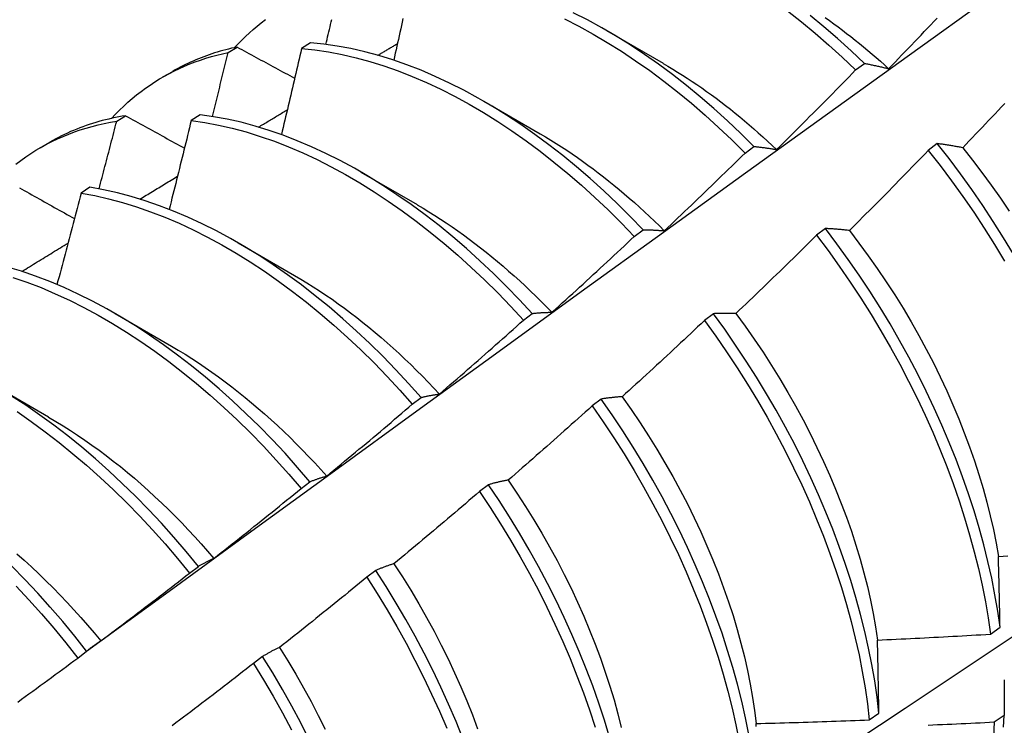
# Model space of a CAD drawing. Header units: inches. Extents: x 17 to 428, y 46 to 203.
# Tile 74 of 114: x 384.791 to 385.07, y 170.43 to 170.63. Entities that reach past the tile are written whole.
import ezdxf

# ---------------------------------------------------------------- set-up
doc = ezdxf.new("R2010")
doc.units = ezdxf.units.IN
doc.header["$MEASUREMENT"] = 0
doc.layers.add('Visible Edges(ANSI)', color=7, linetype='Continuous', lineweight=25)

msp = doc.modelspace()

# ---------------------------------------------------------------- linework, layer by layer
at = {"layer": 'Visible Edges(ANSI)'}
for p, q in [((384.95767, 170.62712), (384.97364, 170.61789)), ((384.87376, 170.62366), (384.87126, 170.62203)), ((384.85048, 170.6209), (384.85301, 170.62245)), ((384.83203, 170.61397), (384.83482, 170.61557)), ((385.02815, 170.61595), (385.03065, 170.61783)), ((384.92287, 170.60708), (384.93884, 170.59785)), ((384.81893, 170.60144), (384.82145, 170.603)), ((384.84252, 170.60327), (384.84003, 170.60163)), ((384.79724, 170.59393), (384.80002, 170.59553)), ((384.99685, 170.59243), (384.99935, 170.59432)), ((385.05127, 170.5951), (385.04875, 170.59318)), ((384.88807, 170.58704), (384.90404, 170.57781)), ((384.81133, 170.58273), (384.80884, 170.58108)), ((384.9655, 170.56881), (384.96801, 170.57071)), ((385.01962, 170.57105), (385.01709, 170.56913)), ((384.85328, 170.567), (384.86924, 170.55777)), ((384.81848, 170.54697), (384.83444, 170.53773)), ((384.9341, 170.5451), (384.93661, 170.547)), ((384.9879, 170.54694), (384.98536, 170.54501)), ((384.78368, 170.52693), (384.79964, 170.51769)), ((384.90264, 170.52131), (384.90516, 170.52321)), ((384.95611, 170.52276), (384.95356, 170.52082)), ((384.87112, 170.49742), (384.87364, 170.49934)), ((384.92423, 170.49851), (384.92168, 170.49657)), ((384.83954, 170.47346), (384.84207, 170.47538)), ((384.89228, 170.47421), (384.88972, 170.47227)), ((385.06633, 170.45618), (385.06907, 170.45813)), ((384.80789, 170.44942), (384.81042, 170.45135)), ((384.86025, 170.44986), (384.85769, 170.44791)), ((385.03202, 170.4319), (385.03477, 170.43384)), ((385.07024, 170.43313), (385.06744, 170.43122))]:
    msp.add_line(p, q, dxfattribs=at)
at = {"layer": 'Visible Edges(ANSI)', "flags": 128}
for points in [[(384.81039, 170.45132), (384.83381, 170.46839), (384.8572, 170.48542), (384.88056, 170.50242), (384.90389, 170.51938), (384.9272, 170.5363), (384.95049, 170.55318), (384.97375, 170.57002), (384.99699, 170.58681), (385.02021, 170.60356), (385.04341, 170.62026), (385.06659, 170.63691), (385.08975, 170.65351), (385.11289, 170.67007), (385.13602, 170.68657), (385.15914, 170.70302), (385.18225, 170.71941), (385.20534, 170.73575), (385.22842, 170.75204), (385.2515, 170.76827)], [(384.99935, 170.59432), (384.99563, 170.59801), (384.99185, 170.60158), (384.98803, 170.60504), (384.98416, 170.60837), (384.98026, 170.61157), (384.97632, 170.61465), (384.97236, 170.61759), (384.96836, 170.62038), (384.96435, 170.62304), (384.96033, 170.62555), (384.95629, 170.62791), (384.95225, 170.63012), (384.94821, 170.63217)], [(385.00887, 170.63268), (385.0128, 170.62959), (385.0167, 170.62636), (385.02056, 170.62301), (385.02438, 170.61954), (385.02815, 170.61595)], [(384.85227, 170.62229), (384.85329, 170.62338), (384.85434, 170.62444), (384.85541, 170.62548), (384.85649, 170.62648), (384.8576, 170.62746), (384.85873, 170.6284), (384.85988, 170.62932), (384.86104, 170.63021)], [(384.87816, 170.6232), (384.87833, 170.62391), (384.8785, 170.62462), (384.87866, 170.62533), (384.87883, 170.62604), (384.879, 170.62675), (384.87916, 170.62746), (384.87933, 170.62816), (384.87949, 170.62887), (384.87966, 170.62958), (384.87982, 170.63029)], [(384.89998, 170.63051), (384.89977, 170.62953), (384.89955, 170.62855), (384.89934, 170.62757), (384.89912, 170.62659), (384.8989, 170.6256), (384.89869, 170.62462), (384.89847, 170.62364), (384.89825, 170.62266), (384.89803, 170.62168), (384.89781, 170.62069), (384.89759, 170.61971), (384.89737, 170.61873)], [(384.94573, 170.63042), (384.94977, 170.62835), (384.95381, 170.62614), (384.95785, 170.62376), (384.96187, 170.62124), (384.96588, 170.61858), (384.96987, 170.61577), (384.97383, 170.61282), (384.97777, 170.60973), (384.98167, 170.60652), (384.98553, 170.60318), (384.98935, 170.59971), (384.99313, 170.59613), (384.99685, 170.59243)], [(385.03065, 170.61783), (385.02688, 170.62141), (385.02306, 170.62487), (385.01919, 170.62821), (385.01529, 170.63143)], [(385.01953, 170.63081), (385.02076, 170.62995), (385.02198, 170.62906), (385.02319, 170.62817), (385.02441, 170.62726), (385.02562, 170.62633), (385.02683, 170.62539), (385.02803, 170.62444), (385.02923, 170.62347), (385.03043, 170.62248), (385.03162, 170.62149), (385.03281, 170.62048), (385.034, 170.61945), (385.03517, 170.61842), (385.03635, 170.61737), (385.03752, 170.6163)], [(385.03752, 170.6163), (385.03844, 170.61726), (385.03936, 170.61821), (385.04028, 170.61916), (385.0412, 170.62012), (385.04211, 170.62107), (385.04303, 170.62203), (385.04395, 170.62298), (385.04486, 170.62394), (385.04578, 170.6249), (385.04669, 170.62586), (385.0476, 170.62682), (385.04852, 170.62778), (385.04943, 170.62874), (385.05034, 170.6297), (385.05125, 170.63067)], [(384.96801, 170.57071), (384.96434, 170.5745), (384.96061, 170.57818), (384.95683, 170.58175), (384.953, 170.5852), (384.94913, 170.58852), (384.94523, 170.59172), (384.94129, 170.59479), (384.93732, 170.59772), (384.93333, 170.60051), (384.92932, 170.60315), (384.92529, 170.60566), (384.92126, 170.60801), (384.91721, 170.61021), (384.91317, 170.61225), (384.90914, 170.61414), (384.90511, 170.61586), (384.90109, 170.61742), (384.8971, 170.61882), (384.89312, 170.62005), (384.88918, 170.62111), (384.88526, 170.62201), (384.88139, 170.62273), (384.87755, 170.62328), (384.87376, 170.62366)], [(384.81747, 170.60225), (384.81859, 170.60344), (384.81973, 170.60459), (384.8209, 170.60571), (384.8221, 170.6068), (384.82331, 170.60785), (384.82455, 170.60887), (384.82582, 170.60985), (384.8271, 170.61079), (384.82841, 170.6117), (384.82974, 170.61257), (384.83109, 170.61341), (384.83247, 170.61421), (384.83386, 170.61497), (384.83528, 170.6157), (384.83671, 170.61639), (384.83817, 170.61704), (384.83964, 170.61766), (384.84114, 170.61823), (384.84265, 170.61877), (384.84418, 170.61927), (384.84573, 170.61974), (384.8473, 170.62016), (384.84888, 170.62055), (384.85048, 170.6209)], [(384.85301, 170.62245), (384.8522, 170.62227), (384.85139, 170.62209), (384.85059, 170.62189), (384.84979, 170.62169), (384.849, 170.62147), (384.84821, 170.62125), (384.84742, 170.62102), (384.84664, 170.62077), (384.84586, 170.62052), (384.84509, 170.62026), (384.84433, 170.61999), (384.84357, 170.6197), (384.84281, 170.61941), (384.84206, 170.61911), (384.84131, 170.6188), (384.84057, 170.61848), (384.83983, 170.61815), (384.8391, 170.61781), (384.83837, 170.61746), (384.83765, 170.6171), (384.83694, 170.61673), (384.83622, 170.61635), (384.83552, 170.61597), (384.83482, 170.61557)], [(384.84603, 170.60278), (384.84621, 170.60354), (384.8464, 170.60429), (384.84659, 170.60505), (384.84678, 170.6058), (384.84697, 170.60656), (384.84715, 170.60731), (384.84734, 170.60807), (384.84753, 170.60882), (384.84772, 170.60958), (384.8479, 170.61033), (384.84809, 170.61109), (384.84827, 170.61184), (384.84846, 170.6126), (384.84864, 170.61335), (384.84883, 170.61411), (384.84901, 170.61486), (384.8492, 170.61561), (384.84938, 170.61637), (384.84957, 170.61712), (384.84975, 170.61788), (384.84993, 170.61863), (384.85012, 170.61939), (384.8503, 170.62014), (384.85048, 170.6209)], [(384.85301, 170.62245), (384.85368, 170.62208), (384.85436, 170.62171), (384.85504, 170.62134), (384.85571, 170.62098), (384.85639, 170.62061), (384.85706, 170.62024), (384.85774, 170.61988), (384.85842, 170.61951), (384.8591, 170.61914), (384.85978, 170.61877), (384.86046, 170.61841), (384.86114, 170.61804), (384.86182, 170.61767), (384.8625, 170.6173), (384.86318, 170.61694), (384.86386, 170.61657), (384.86454, 170.6162), (384.86522, 170.61583), (384.8659, 170.61546), (384.86659, 170.61509), (384.86727, 170.61473), (384.86795, 170.61436), (384.86864, 170.61399), (384.86932, 170.61362)], [(384.87126, 170.62203), (384.87103, 170.62102), (384.87079, 170.62), (384.87056, 170.61899), (384.87033, 170.61797), (384.87009, 170.61696), (384.86986, 170.61594), (384.86962, 170.61493), (384.86939, 170.61391), (384.86915, 170.61289), (384.86892, 170.61188), (384.86868, 170.61086), (384.86844, 170.60985), (384.86821, 170.60883), (384.86797, 170.60782), (384.86773, 170.6068), (384.86749, 170.60578), (384.86725, 170.60477), (384.86701, 170.60375), (384.86677, 170.60273), (384.86653, 170.60172), (384.86629, 170.6007), (384.86605, 170.59968), (384.86581, 170.59867), (384.86556, 170.59765)], [(384.87126, 170.62203), (384.87505, 170.62164), (384.87889, 170.62108), (384.88277, 170.62034), (384.88669, 170.61944), (384.89064, 170.61836), (384.89461, 170.61712), (384.89861, 170.61571), (384.90263, 170.61413), (384.90666, 170.6124), (384.91069, 170.6105), (384.91474, 170.60844), (384.91878, 170.60623), (384.92281, 170.60387), (384.92684, 170.60136), (384.93085, 170.5987), (384.93484, 170.5959), (384.9388, 170.59296), (384.94274, 170.58988), (384.94664, 170.58667), (384.95051, 170.58334), (384.95433, 170.57988), (384.95811, 170.57631), (384.96183, 170.57261), (384.9655, 170.56881)], [(384.89289, 170.62012), (384.89312, 170.62026), (384.89335, 170.62039), (384.89358, 170.62053), (384.89382, 170.62067), (384.89405, 170.62081), (384.89428, 170.62094), (384.89451, 170.62108), (384.89474, 170.62122), (384.89497, 170.62136), (384.8952, 170.6215), (384.89543, 170.62163), (384.89566, 170.62177), (384.89589, 170.62191), (384.89612, 170.62205), (384.89635, 170.62219), (384.89658, 170.62232), (384.89681, 170.62246), (384.89704, 170.6226), (384.89727, 170.62274), (384.8975, 170.62287), (384.89773, 170.62301), (384.89796, 170.62315), (384.89819, 170.62329), (384.89842, 170.62342)], [(384.97364, 170.61783), (384.97502, 170.61702), (384.97639, 170.6162), (384.97777, 170.61536), (384.97914, 170.6145), (384.98051, 170.61362), (384.98187, 170.61272), (384.98324, 170.6118), (384.9846, 170.61086), (384.98596, 170.6099), (384.98731, 170.60893), (384.98866, 170.60793), (384.99001, 170.60692), (384.99135, 170.60589), (384.99269, 170.60484), (384.99402, 170.60377), (384.99535, 170.60269), (384.99667, 170.60158), (384.99799, 170.60046), (384.9993, 170.59933), (385.00061, 170.59817), (385.00191, 170.597), (385.00321, 170.59582), (385.00449, 170.59461), (385.00578, 170.5934)], [(385.00578, 170.5934), (385.00672, 170.59433), (385.00766, 170.59526), (385.0086, 170.59619), (385.00954, 170.59712), (385.01047, 170.59806), (385.01141, 170.59899), (385.01235, 170.59993), (385.01328, 170.60086), (385.01422, 170.6018), (385.01515, 170.60274), (385.01609, 170.60367), (385.01702, 170.60461), (385.01795, 170.60555), (385.01888, 170.60649), (385.01981, 170.60744), (385.02074, 170.60838), (385.02167, 170.60932), (385.0226, 170.61027), (385.02352, 170.61121), (385.02445, 170.61216), (385.02538, 170.61311), (385.0263, 170.61405), (385.02723, 170.615), (385.02815, 170.61595)], [(385.03065, 170.61783), (385.03093, 170.61778), (385.03121, 170.61772), (385.03149, 170.61767), (385.03177, 170.61761), (385.03205, 170.61756), (385.03233, 170.6175), (385.03261, 170.61744), (385.0329, 170.61738), (385.03318, 170.61732), (385.03346, 170.61726), (385.03375, 170.6172), (385.03404, 170.61714), (385.03432, 170.61707), (385.03461, 170.61701), (385.0349, 170.61694), (385.03519, 170.61688), (385.03547, 170.61681), (385.03576, 170.61674), (385.03605, 170.61667), (385.03635, 170.6166), (385.03664, 170.61653), (385.03693, 170.61645), (385.03722, 170.61638), (385.03752, 170.6163)], [(384.8591, 170.59978), (384.85944, 170.59999), (384.85978, 170.60019), (384.86012, 170.6004), (384.86046, 170.6006), (384.8608, 170.60081), (384.86114, 170.60101), (384.86147, 170.60122), (384.86181, 170.60142), (384.86215, 170.60162), (384.86249, 170.60183), (384.86283, 170.60203), (384.86317, 170.60224), (384.86351, 170.60244), (384.86385, 170.60265), (384.86418, 170.60285), (384.86452, 170.60306), (384.86486, 170.60326), (384.8652, 170.60347), (384.86554, 170.60367), (384.86588, 170.60387), (384.86622, 170.60408), (384.86656, 170.60428), (384.8669, 170.60449), (384.86723, 170.60469)], [(385.07038, 170.60645), (385.06947, 170.60548), (385.06856, 170.60452), (385.06765, 170.60355), (385.06673, 170.60258), (385.06582, 170.60162), (385.06491, 170.60066), (385.06399, 170.59969), (385.06308, 170.59873), (385.06216, 170.59777), (385.06124, 170.59681), (385.06033, 170.59585), (385.05941, 170.59489), (385.05849, 170.59393)], [(384.79038, 170.58932), (384.79176, 170.59036), (384.79317, 170.59136), (384.7946, 170.59232), (384.79606, 170.59323), (384.79755, 170.5941), (384.79906, 170.59493), (384.80059, 170.59572), (384.80215, 170.59646), (384.80373, 170.59716), (384.80533, 170.59781), (384.80696, 170.59842), (384.80861, 170.59899), (384.81028, 170.59951), (384.81197, 170.59998), (384.81368, 170.60041), (384.81541, 170.6008), (384.81716, 170.60114), (384.81893, 170.60144)], [(384.82145, 170.603), (384.82048, 170.60284), (384.81953, 170.60267), (384.81857, 170.60248), (384.81763, 170.60228), (384.81669, 170.60207), (384.81575, 170.60184), (384.81482, 170.6016), (384.8139, 170.60135), (384.81298, 170.60109), (384.81207, 170.60081), (384.81117, 170.60052), (384.81027, 170.60021), (384.80938, 170.59989), (384.80849, 170.59956), (384.80762, 170.59922), (384.80674, 170.59886), (384.80588, 170.59849), (384.80502, 170.5981), (384.80417, 170.59771), (384.80333, 170.5973), (384.80249, 170.59687), (384.80166, 170.59644), (384.80084, 170.59599), (384.80002, 170.59553)], [(384.81393, 170.58227), (384.81414, 170.58307), (384.81435, 170.58387), (384.81456, 170.58467), (384.81477, 170.58547), (384.81499, 170.58627), (384.8152, 170.58706), (384.81541, 170.58786), (384.81561, 170.58866), (384.81582, 170.58946), (384.81603, 170.59026), (384.81624, 170.59106), (384.81645, 170.59186), (384.81666, 170.59265), (384.81687, 170.59345), (384.81707, 170.59425), (384.81728, 170.59505), (384.81749, 170.59585), (384.81769, 170.59665), (384.8179, 170.59744), (384.81811, 170.59824), (384.81831, 170.59904), (384.81852, 170.59984), (384.81872, 170.60064), (384.81893, 170.60144)], [(384.82145, 170.603), (384.82214, 170.60262), (384.82283, 170.60224), (384.82352, 170.60185), (384.82421, 170.60147), (384.8249, 170.60109), (384.82559, 170.60071), (384.82628, 170.60033), (384.82697, 170.59995), (384.82767, 170.59956), (384.82836, 170.59918), (384.82905, 170.5988), (384.82975, 170.59842), (384.83044, 170.59803), (384.83114, 170.59765), (384.83183, 170.59727), (384.83253, 170.59689), (384.83323, 170.5965), (384.83392, 170.59612), (384.83462, 170.59574), (384.83532, 170.59535), (384.83602, 170.59497), (384.83672, 170.59459), (384.83742, 170.5942), (384.83812, 170.59382)], [(384.84003, 170.60163), (384.83977, 170.60058), (384.83952, 170.59954), (384.83926, 170.59849), (384.83901, 170.59744), (384.83875, 170.59639), (384.83849, 170.59535), (384.83823, 170.5943), (384.83798, 170.59325), (384.83772, 170.5922), (384.83746, 170.59115), (384.8372, 170.59011), (384.83694, 170.58906), (384.83668, 170.58801), (384.83642, 170.58696), (384.83615, 170.58591), (384.83589, 170.58486), (384.83563, 170.58382), (384.83537, 170.58277), (384.8351, 170.58172), (384.83484, 170.58067), (384.83458, 170.57962), (384.83431, 170.57857), (384.83405, 170.57752), (384.83378, 170.57647)], [(384.84003, 170.60163), (384.84386, 170.60108), (384.84774, 170.60035), (384.85166, 170.59946), (384.8556, 170.59839), (384.85958, 170.59716), (384.86357, 170.59576), (384.86759, 170.59419), (384.87162, 170.59246), (384.87566, 170.59058), (384.8797, 170.58853), (384.88374, 170.58633), (384.88777, 170.58397), (384.8918, 170.58147), (384.89581, 170.57882), (384.8998, 170.57603), (384.90377, 170.5731), (384.90771, 170.57003), (384.91161, 170.56683), (384.91548, 170.5635), (384.91931, 170.56005), (384.92309, 170.55648), (384.92681, 170.5528), (384.93049, 170.549), (384.9341, 170.5451)], [(384.93661, 170.547), (384.93299, 170.5509), (384.92932, 170.55468), (384.92559, 170.55836), (384.9218, 170.56192), (384.91798, 170.56536), (384.9141, 170.56868), (384.9102, 170.57187), (384.90625, 170.57492), (384.90229, 170.57785), (384.89829, 170.58063), (384.89428, 170.58327), (384.89025, 170.58576), (384.88622, 170.5881), (384.88218, 170.59029), (384.87813, 170.59233), (384.8741, 170.5942), (384.87007, 170.59592), (384.86606, 170.59747), (384.86206, 170.59886), (384.85809, 170.60008), (384.85414, 170.60113), (384.85023, 170.60202), (384.84636, 170.60273), (384.84252, 170.60327)], [(384.93883, 170.59788), (384.94035, 170.597), (384.94185, 170.59608), (384.94336, 170.59515), (384.94487, 170.59419), (384.94637, 170.5932), (384.94787, 170.59219), (384.94937, 170.59116), (384.95086, 170.59011), (384.95235, 170.58904), (384.95383, 170.58794), (384.95531, 170.58682), (384.95679, 170.58568), (384.95826, 170.58451), (384.95972, 170.58333), (384.96118, 170.58213), (384.96264, 170.5809), (384.96408, 170.57966), (384.96552, 170.57839), (384.96695, 170.57711), (384.96838, 170.5758), (384.96979, 170.57448), (384.9712, 170.57314), (384.9726, 170.57178), (384.974, 170.5704)], [(384.99935, 170.59432), (384.99961, 170.59429), (384.99988, 170.59426), (385.00014, 170.59423), (385.0004, 170.5942), (385.00066, 170.59417), (385.00092, 170.59414), (385.00119, 170.59411), (385.00145, 170.59407), (385.00172, 170.59404), (385.00198, 170.594), (385.00225, 170.59397), (385.00252, 170.59393), (385.00279, 170.59389), (385.00305, 170.59385), (385.00332, 170.59381), (385.00359, 170.59377), (385.00386, 170.59373), (385.00414, 170.59368), (385.00441, 170.59364), (385.00468, 170.59359), (385.00495, 170.59354), (385.00523, 170.5935), (385.0055, 170.59345), (385.00578, 170.5934)], [(385.04875, 170.59318), (385.04782, 170.59222), (385.0469, 170.59127), (385.04598, 170.59031), (385.04505, 170.58936), (385.04413, 170.58841), (385.0432, 170.58746), (385.04227, 170.58651), (385.04135, 170.58556), (385.04042, 170.58461), (385.03949, 170.58366), (385.03856, 170.58271), (385.03763, 170.58177), (385.0367, 170.58082), (385.03576, 170.57988), (385.03483, 170.57894), (385.0339, 170.57799), (385.03296, 170.57705), (385.03203, 170.57611), (385.03109, 170.57517), (385.03016, 170.57423), (385.02922, 170.57329), (385.02828, 170.57236), (385.02734, 170.57142), (385.0264, 170.57048)], [(385.04875, 170.59318), (385.05208, 170.58891), (385.05534, 170.58457), (385.05851, 170.58015), (385.0616, 170.57566), (385.0646, 170.57111), (385.0675, 170.5665), (385.0703, 170.56184)], [(385.05849, 170.59393), (385.05818, 170.59399), (385.05787, 170.59405), (385.05756, 170.59411), (385.05726, 170.59416), (385.05695, 170.59422), (385.05665, 170.59427), (385.05634, 170.59433), (385.05604, 170.59438), (385.05573, 170.59443), (385.05543, 170.59448), (385.05513, 170.59453), (385.05483, 170.59458), (385.05453, 170.59463), (385.05423, 170.59468), (385.05393, 170.59472), (385.05363, 170.59477), (385.05334, 170.59481), (385.05304, 170.59485), (385.05274, 170.5949), (385.05245, 170.59494), (385.05215, 170.59498), (385.05186, 170.59502), (385.05157, 170.59506), (385.05127, 170.5951)], [(385.07288, 170.56379), (385.07007, 170.56845), (385.06716, 170.57305), (385.06415, 170.5776), (385.06106, 170.58208), (385.05788, 170.5865), (385.05462, 170.59084), (385.05127, 170.5951)], [(385.05849, 170.59393), (385.06125, 170.59046), (385.06395, 170.58692), (385.06658, 170.58332), (385.06915, 170.57966), (385.07164, 170.57596)], [(384.974, 170.5704), (384.97496, 170.57131), (384.97592, 170.57222), (384.97688, 170.57313), (384.97784, 170.57404), (384.97879, 170.57495), (384.97975, 170.57586), (384.98071, 170.57678), (384.98166, 170.57769), (384.98262, 170.57861), (384.98357, 170.57952), (384.98453, 170.58044), (384.98548, 170.58136), (384.98643, 170.58227), (384.98738, 170.58319), (384.98833, 170.58411), (384.98928, 170.58503), (384.99023, 170.58596), (384.99118, 170.58688), (384.99212, 170.5878), (384.99307, 170.58873), (384.99402, 170.58965), (384.99496, 170.59058), (384.99591, 170.5915), (384.99685, 170.59243)], [(384.8255, 170.57938), (384.82594, 170.57965), (384.82639, 170.57992), (384.82683, 170.58019), (384.82727, 170.58046), (384.82772, 170.58073), (384.82816, 170.581), (384.8286, 170.58127), (384.82905, 170.58154), (384.82949, 170.58181), (384.82993, 170.58208), (384.83038, 170.58235), (384.83082, 170.58262), (384.83126, 170.58289), (384.83171, 170.58316), (384.83215, 170.58343), (384.83259, 170.5837), (384.83304, 170.58397), (384.83348, 170.58424), (384.83392, 170.58451), (384.83437, 170.58478), (384.83481, 170.58505), (384.83525, 170.58532), (384.8357, 170.58559), (384.83614, 170.58586)], [(384.79136, 170.58261), (384.79206, 170.58221), (384.79276, 170.58181), (384.79347, 170.58142), (384.79418, 170.58102), (384.79488, 170.58063), (384.79559, 170.58023), (384.7963, 170.57983), (384.797, 170.57944), (384.79771, 170.57904), (384.79842, 170.57864), (384.79913, 170.57825), (384.79984, 170.57785), (384.80055, 170.57745), (384.80126, 170.57705), (384.80197, 170.57666), (384.80268, 170.57626), (384.8034, 170.57586), (384.80411, 170.57546), (384.80482, 170.57507), (384.80554, 170.57467), (384.80625, 170.57427), (384.80697, 170.57387)], [(384.90516, 170.52321), (384.9016, 170.5272), (384.89798, 170.53108), (384.8943, 170.53486), (384.89056, 170.53853), (384.88678, 170.54209), (384.88295, 170.54552), (384.87907, 170.54883), (384.87516, 170.55201), (384.87122, 170.55506), (384.86725, 170.55798), (384.86326, 170.56075), (384.85924, 170.56338), (384.85522, 170.56586), (384.85118, 170.5682), (384.84714, 170.57038), (384.8431, 170.5724), (384.83906, 170.57427), (384.83503, 170.57598), (384.83102, 170.57752), (384.82703, 170.5789), (384.82306, 170.58011), (384.81911, 170.58115), (384.8152, 170.58202), (384.81133, 170.58273)], [(384.93114, 170.36225), (384.95344, 170.37679), (384.9757, 170.39136), (384.99791, 170.40597), (385.02009, 170.4206), (385.04223, 170.43526), (385.06433, 170.44996), (385.08638, 170.46468), (385.1084, 170.47942), (385.13038, 170.4942), (385.15232, 170.509), (385.17421, 170.52382), (385.19607, 170.53867), (385.21789, 170.55354), (385.23966, 170.56843), (385.2614, 170.58334)], [(384.80884, 170.58108), (384.80856, 170.58), (384.80828, 170.57892), (384.808, 170.57784), (384.80772, 170.57677), (384.80744, 170.57569), (384.80716, 170.57461), (384.80688, 170.57353), (384.8066, 170.57245), (384.80631, 170.57138), (384.80603, 170.5703), (384.80575, 170.56922), (384.80546, 170.56814), (384.80518, 170.56706), (384.80489, 170.56599), (384.80461, 170.56491), (384.80432, 170.56383), (384.80404, 170.56275), (384.80375, 170.56167), (384.80346, 170.56059), (384.80317, 170.55952), (384.80288, 170.55844), (384.80259, 170.55736), (384.8023, 170.55628), (384.80201, 170.5552)], [(384.80884, 170.58108), (384.81271, 170.58036), (384.81662, 170.57948), (384.82057, 170.57842), (384.82454, 170.5772), (384.82854, 170.57581), (384.83255, 170.57425), (384.83658, 170.57253), (384.84062, 170.57065), (384.84466, 170.56862), (384.8487, 170.56642), (384.85274, 170.56408), (384.85676, 170.56158), (384.86077, 170.55894), (384.86477, 170.55616), (384.86874, 170.55323), (384.87268, 170.55018), (384.87658, 170.54698), (384.88045, 170.54366), (384.88428, 170.54022), (384.88806, 170.53666), (384.89179, 170.53298), (384.89547, 170.52919), (384.89909, 170.5253), (384.90264, 170.52131)], [(384.90403, 170.57775), (384.90568, 170.57678), (384.90732, 170.57578), (384.90897, 170.57476), (384.91061, 170.5737), (384.91224, 170.57262), (384.91388, 170.57151), (384.91551, 170.57038), (384.91713, 170.56922), (384.91875, 170.56803), (384.92037, 170.56682), (384.92198, 170.56558), (384.92358, 170.56432), (384.92518, 170.56303), (384.92677, 170.56172), (384.92835, 170.56038), (384.92992, 170.55902), (384.93149, 170.55764), (384.93305, 170.55624), (384.93459, 170.55481), (384.93613, 170.55335), (384.93766, 170.55188), (384.93917, 170.55038), (384.94068, 170.54887), (384.94217, 170.54733)], [(384.96801, 170.57071), (384.96825, 170.57071), (384.96849, 170.5707), (384.96874, 170.5707), (384.96898, 170.5707), (384.96923, 170.57069), (384.96947, 170.57069), (384.96972, 170.57068), (384.96996, 170.57067), (384.97021, 170.57066), (384.97046, 170.57065), (384.97071, 170.57064), (384.97096, 170.57063), (384.97121, 170.57062), (384.97146, 170.5706), (384.97171, 170.57059), (384.97196, 170.57057), (384.97221, 170.57055), (384.97247, 170.57054), (384.97272, 170.57052), (384.97297, 170.5705), (384.97323, 170.57047), (384.97348, 170.57045), (384.97374, 170.57043), (384.974, 170.5704)], [(385.0264, 170.57048), (385.02611, 170.57052), (385.02582, 170.57055), (385.02553, 170.57058), (385.02524, 170.57062), (385.02496, 170.57065), (385.02467, 170.57068), (385.02438, 170.57071), (385.0241, 170.57073), (385.02381, 170.57076), (385.02353, 170.57079), (385.02324, 170.57081), (385.02296, 170.57084), (385.02268, 170.57086), (385.0224, 170.57088), (385.02212, 170.5709), (385.02184, 170.57092), (385.02156, 170.57094), (385.02128, 170.57096), (385.021, 170.57098), (385.02072, 170.571), (385.02045, 170.57101), (385.02017, 170.57103), (385.0199, 170.57104), (385.01962, 170.57105)], [(385.06907, 170.45813), (385.06841, 170.4627), (385.06762, 170.46733), (385.0667, 170.472), (385.06564, 170.47672), (385.06446, 170.48148), (385.06314, 170.48627), (385.0617, 170.49109), (385.06013, 170.49592), (385.05844, 170.50077), (385.05662, 170.50563), (385.05468, 170.51049), (385.05262, 170.51534), (385.05045, 170.52019), (385.04816, 170.52501), (385.04576, 170.52982), (385.04325, 170.53459), (385.04064, 170.53933), (385.03792, 170.54403), (385.0351, 170.54869), (385.03218, 170.55329), (385.02918, 170.55783), (385.02608, 170.56231), (385.02289, 170.56672), (385.01962, 170.57105)], [(384.94217, 170.54733), (384.94315, 170.54821), (384.94413, 170.5491), (384.94511, 170.54999), (384.94609, 170.55087), (384.94707, 170.55176), (384.94805, 170.55265), (384.94902, 170.55354), (384.95, 170.55443), (384.95097, 170.55533), (384.95195, 170.55622), (384.95292, 170.55711), (384.95389, 170.55801), (384.95486, 170.5589), (384.95583, 170.5598), (384.9568, 170.5607), (384.95777, 170.5616), (384.95874, 170.56249), (384.95971, 170.56339), (384.96068, 170.5643), (384.96164, 170.5652), (384.96261, 170.5661), (384.96357, 170.567), (384.96454, 170.56791), (384.9655, 170.56881)], [(385.01709, 170.56913), (385.01614, 170.56819), (385.0152, 170.56726), (385.01426, 170.56633), (385.01331, 170.5654), (385.01237, 170.56447), (385.01142, 170.56354), (385.01047, 170.56261), (385.00952, 170.56169), (385.00858, 170.56076), (385.00763, 170.55984), (385.00668, 170.55891), (385.00573, 170.55799), (385.00477, 170.55707), (385.00382, 170.55614), (385.00287, 170.55522), (385.00191, 170.5543), (385.00096, 170.55338), (385, 170.55247), (384.99905, 170.55155), (384.99809, 170.55063), (384.99713, 170.54972), (384.99617, 170.5488), (384.99521, 170.54789), (384.99425, 170.54697)], [(385.01709, 170.56913), (385.02035, 170.56479), (385.02353, 170.56037), (385.02662, 170.55589), (385.02962, 170.55134), (385.03253, 170.54673), (385.03534, 170.54208), (385.03805, 170.53737), (385.04066, 170.53263), (385.04316, 170.52785), (385.04555, 170.52305), (385.04783, 170.51822), (385.05, 170.51337), (385.05205, 170.50852), (385.05398, 170.50366), (385.05578, 170.4988), (385.05747, 170.49396), (385.05903, 170.48912), (385.06046, 170.48431), (385.06177, 170.47952), (385.06294, 170.47476), (385.06399, 170.47005), (385.0649, 170.46537), (385.06568, 170.46075), (385.06633, 170.45618)], [(385.0264, 170.57048), (385.0291, 170.56695), (385.03174, 170.56335), (385.03431, 170.5597), (385.03681, 170.556), (385.03924, 170.55225), (385.04159, 170.54846), (385.04387, 170.54464), (385.04606, 170.54078), (385.04817, 170.53689), (385.05019, 170.53298), (385.05212, 170.52905), (385.05396, 170.5251), (385.05571, 170.52114), (385.05737, 170.51717), (385.05894, 170.51321), (385.06041, 170.50924), (385.06179, 170.50529), (385.06307, 170.50135), (385.06425, 170.49742), (385.06532, 170.49352), (385.0663, 170.48964), (385.06718, 170.48579), (385.06795, 170.48198), (385.06861, 170.47821)], [(384.79207, 170.55891), (384.79262, 170.55924), (384.79316, 170.55958), (384.79371, 170.55991), (384.79425, 170.56025), (384.7948, 170.56058), (384.79534, 170.56092), (384.79588, 170.56125), (384.79643, 170.56159), (384.79697, 170.56192), (384.79752, 170.56226), (384.79806, 170.56259), (384.79861, 170.56292), (384.79915, 170.56326), (384.7997, 170.56359), (384.80024, 170.56393), (384.80079, 170.56426), (384.80133, 170.5646), (384.80188, 170.56493), (384.80242, 170.56526), (384.80297, 170.5656), (384.80351, 170.56593), (384.80405, 170.56627), (384.8046, 170.5666), (384.80514, 170.56693)], [(384.87364, 170.49934), (384.87015, 170.50341), (384.86659, 170.50739), (384.86296, 170.51127), (384.85928, 170.51505), (384.85554, 170.51871), (384.85175, 170.52225), (384.84792, 170.52568), (384.84405, 170.52898), (384.84013, 170.53216), (384.83619, 170.5352), (384.83222, 170.53811), (384.82822, 170.54087), (384.82421, 170.54349), (384.82018, 170.54597), (384.81614, 170.54829), (384.8121, 170.55046), (384.80806, 170.55248), (384.80402, 170.55434), (384.8, 170.55603), (384.79598, 170.55757), (384.79199, 170.55893), (384.78802, 170.56014)], [(384.78951, 170.55723), (384.7935, 170.55585), (384.79751, 170.55431), (384.80154, 170.5526), (384.80558, 170.55073), (384.80962, 170.5487), (384.81366, 170.54652), (384.8177, 170.54418), (384.82172, 170.5417), (384.82574, 170.53906), (384.82973, 170.53629), (384.8337, 170.53337), (384.83764, 170.53032), (384.84155, 170.52714), (384.84543, 170.52383), (384.84926, 170.52039), (384.85304, 170.51683), (384.85678, 170.51316), (384.86046, 170.50938), (384.86408, 170.50549), (384.86763, 170.50151), (384.87112, 170.49742)], [(384.86925, 170.55777), (384.87103, 170.55672), (384.87281, 170.55564), (384.87459, 170.55453), (384.87637, 170.55339), (384.87814, 170.55221), (384.8799, 170.551), (384.88166, 170.54976), (384.88342, 170.54848), (384.88517, 170.54717), (384.88691, 170.54584), (384.88864, 170.54447), (384.89037, 170.54307), (384.89209, 170.54164), (384.8938, 170.54019), (384.8955, 170.5387), (384.89719, 170.53719), (384.89887, 170.53565), (384.90054, 170.53409), (384.9022, 170.5325), (384.90385, 170.53088), (384.90548, 170.52924), (384.9071, 170.52757), (384.90871, 170.52588), (384.91031, 170.52417)], [(384.93661, 170.547), (384.93684, 170.54703), (384.93706, 170.54705), (384.93729, 170.54708), (384.93751, 170.5471), (384.93774, 170.54712), (384.93797, 170.54714), (384.9382, 170.54716), (384.93843, 170.54718), (384.93866, 170.5472), (384.93889, 170.54721), (384.93912, 170.54723), (384.93935, 170.54724), (384.93958, 170.54725), (384.93981, 170.54727), (384.94005, 170.54728), (384.94028, 170.54729), (384.94052, 170.5473), (384.94075, 170.5473), (384.94099, 170.54731), (384.94122, 170.54732), (384.94146, 170.54732), (384.9417, 170.54732), (384.94194, 170.54733), (384.94217, 170.54733)], [(384.99425, 170.54697), (384.99398, 170.54698), (384.99371, 170.54699), (384.99344, 170.547), (384.99317, 170.54701), (384.9929, 170.54701), (384.99263, 170.54702), (384.99236, 170.54702), (384.99209, 170.54702), (384.99182, 170.54703), (384.99156, 170.54703), (384.99129, 170.54703), (384.99103, 170.54703), (384.99076, 170.54702), (384.9905, 170.54702), (384.99024, 170.54702), (384.98997, 170.54701), (384.98971, 170.54701), (384.98945, 170.547), (384.98919, 170.54699), (384.98893, 170.54698), (384.98867, 170.54697), (384.98841, 170.54696), (384.98816, 170.54695), (384.9879, 170.54694)], [(385.03477, 170.43384), (385.03424, 170.43836), (385.03357, 170.44293), (385.03277, 170.44756), (385.03184, 170.45224), (385.03078, 170.45697), (385.02959, 170.46173), (385.02826, 170.46652), (385.02681, 170.47134), (385.02524, 170.47617), (385.02353, 170.48102), (385.02171, 170.48588), (385.01976, 170.49074), (385.0177, 170.49559), (385.01552, 170.50043), (385.01322, 170.50526), (385.01082, 170.51006), (385.0083, 170.51484), (385.00568, 170.51957), (385.00295, 170.52427), (385.00013, 170.52892), (384.99721, 170.53352), (384.9942, 170.53806), (384.99109, 170.54253), (384.9879, 170.54694)], [(384.99425, 170.54697), (384.99689, 170.54338), (384.99945, 170.53973), (385.00195, 170.53603), (385.00437, 170.53228), (385.00671, 170.52849), (385.00898, 170.52466), (385.01116, 170.5208), (385.01327, 170.51691), (385.01529, 170.513), (385.01723, 170.50906), (385.01908, 170.50511), (385.02084, 170.50115), (385.02251, 170.49719), (385.02409, 170.49322), (385.02557, 170.48926), (385.02696, 170.4853), (385.02824, 170.48136), (385.02943, 170.47744), (385.03051, 170.47354), (385.0315, 170.46966), (385.03237, 170.46582), (385.03314, 170.46201), (385.0338, 170.45824), (385.03436, 170.45451)], [(384.91031, 170.52417), (384.91131, 170.52503), (384.91231, 170.5259), (384.9133, 170.52676), (384.9143, 170.52762), (384.9153, 170.52849), (384.9163, 170.52936), (384.91729, 170.53022), (384.91829, 170.53109), (384.91928, 170.53196), (384.92027, 170.53283), (384.92126, 170.5337), (384.92226, 170.53457), (384.92325, 170.53545), (384.92424, 170.53632), (384.92523, 170.53719), (384.92622, 170.53807), (384.9272, 170.53895), (384.92819, 170.53982), (384.92918, 170.5407), (384.93016, 170.54158), (384.93115, 170.54246), (384.93213, 170.54334), (384.93311, 170.54422), (384.9341, 170.5451)], [(384.98536, 170.54501), (384.9844, 170.5441), (384.98343, 170.54319), (384.98247, 170.54228), (384.9815, 170.54137), (384.98054, 170.54046), (384.97957, 170.53956), (384.9786, 170.53865), (384.97764, 170.53775), (384.97667, 170.53685), (384.9757, 170.53594), (384.97473, 170.53504), (384.97376, 170.53414), (384.97278, 170.53324), (384.97181, 170.53234), (384.97084, 170.53145), (384.96986, 170.53055), (384.96889, 170.52965), (384.96791, 170.52876), (384.96694, 170.52787), (384.96596, 170.52697), (384.96498, 170.52608), (384.964, 170.52519), (384.96302, 170.5243), (384.96204, 170.52341)], [(384.98536, 170.54501), (384.98854, 170.5406), (384.99164, 170.53612), (384.99465, 170.53157), (384.99756, 170.52697), (385.00038, 170.52232), (385.0031, 170.51762), (385.00571, 170.51287), (385.00822, 170.5081), (385.01062, 170.50329), (385.0129, 170.49847), (385.01507, 170.49362), (385.01713, 170.48877), (385.01907, 170.48391), (385.02088, 170.47905), (385.02257, 170.4742), (385.02414, 170.46937), (385.02558, 170.46455), (385.0269, 170.45976), (385.02808, 170.45501), (385.02913, 170.45029), (385.03005, 170.44561), (385.03084, 170.44098), (385.0315, 170.43641), (385.03202, 170.4319)], [(384.83443, 170.53774), (384.83635, 170.53661), (384.83827, 170.53544), (384.84018, 170.53422), (384.84209, 170.53298), (384.844, 170.53169), (384.8459, 170.53037), (384.84779, 170.52901), (384.84967, 170.52761), (384.85155, 170.52618), (384.85342, 170.52472), (384.85529, 170.52322), (384.85714, 170.52169), (384.85898, 170.52012), (384.86081, 170.51853), (384.86263, 170.5169), (384.86444, 170.51524), (384.86624, 170.51355), (384.86802, 170.51184), (384.86979, 170.51009), (384.87154, 170.50831), (384.87328, 170.50651), (384.875, 170.50468), (384.8767, 170.50282), (384.87839, 170.50094)], [(384.84207, 170.47538), (384.83864, 170.47954), (384.83514, 170.48361), (384.83158, 170.48759), (384.82795, 170.49146), (384.82426, 170.49523), (384.82052, 170.49888), (384.81673, 170.50242), (384.81289, 170.50584), (384.80902, 170.50914), (384.8051, 170.5123), (384.80115, 170.51534), (384.79718, 170.51823), (384.79318, 170.52099), (384.78917, 170.5236)], [(384.90516, 170.52321), (384.90537, 170.52326), (384.90557, 170.52332), (384.90578, 170.52337), (384.90599, 170.52341), (384.9062, 170.52346), (384.90641, 170.52351), (384.90662, 170.52356), (384.90684, 170.5236), (384.90705, 170.52364), (384.90726, 170.52369), (384.90748, 170.52373), (384.90769, 170.52377), (384.9079, 170.52381), (384.90812, 170.52385), (384.90834, 170.52388), (384.90855, 170.52392), (384.90877, 170.52396), (384.90899, 170.52399), (384.90921, 170.52402), (384.90943, 170.52405), (384.90964, 170.52409), (384.90987, 170.52412), (384.91009, 170.52414), (384.91031, 170.52417)], [(384.96204, 170.52341), (384.96179, 170.52339), (384.96153, 170.52338), (384.96128, 170.52336), (384.96103, 170.52334), (384.96077, 170.52332), (384.96052, 170.5233), (384.96027, 170.52328), (384.96002, 170.52325), (384.95977, 170.52323), (384.95952, 170.52321), (384.95927, 170.52318), (384.95903, 170.52315), (384.95878, 170.52313), (384.95853, 170.5231), (384.95829, 170.52307), (384.95804, 170.52304), (384.9578, 170.52301), (384.95755, 170.52297), (384.95731, 170.52294), (384.95707, 170.5229), (384.95683, 170.52287), (384.95659, 170.52283), (384.95635, 170.5228), (384.95611, 170.52276)], [(384.96204, 170.52341), (384.96462, 170.51976), (384.96712, 170.51606), (384.96955, 170.51231), (384.9719, 170.50852), (384.97418, 170.50469), (384.97637, 170.50083), (384.97849, 170.49695), (384.98052, 170.49304), (384.98246, 170.4891), (384.98432, 170.48516), (384.98608, 170.4812), (384.98775, 170.47724), (384.98932, 170.47328), (384.99079, 170.46932), (384.99217, 170.46536), (384.99345, 170.46142), (384.99463, 170.4575), (384.9957, 170.45359), (384.99668, 170.44971), (384.99755, 170.44586), (384.99832, 170.44205), (384.99899, 170.43828), (384.99956, 170.43455), (385.00001, 170.43086)], [(384.87839, 170.50094), (384.87941, 170.50178), (384.88043, 170.50262), (384.88145, 170.50346), (384.88246, 170.5043), (384.88348, 170.50514), (384.88449, 170.50598), (384.88551, 170.50683), (384.88652, 170.50767), (384.88753, 170.50852), (384.88855, 170.50936), (384.88956, 170.51021), (384.89057, 170.51106), (384.89158, 170.51191), (384.89259, 170.51276), (384.8936, 170.51361), (384.8946, 170.51446), (384.89561, 170.51531), (384.89662, 170.51616), (384.89762, 170.51702), (384.89863, 170.51787), (384.89963, 170.51873), (384.90063, 170.51959), (384.90164, 170.52045), (384.90264, 170.52131)], [(384.95356, 170.52082), (384.95258, 170.51993), (384.95159, 170.51905), (384.95061, 170.51816), (384.94962, 170.51728), (384.94864, 170.5164), (384.94765, 170.51551), (384.94666, 170.51463), (384.94568, 170.51375), (384.94469, 170.51287), (384.9437, 170.51199), (384.94271, 170.51112), (384.94172, 170.51024), (384.94072, 170.50936), (384.93973, 170.50849), (384.93874, 170.50761), (384.93775, 170.50674), (384.93675, 170.50587), (384.93576, 170.505), (384.93476, 170.50413), (384.93376, 170.50326), (384.93277, 170.50239), (384.93177, 170.50152), (384.93077, 170.50065), (384.92977, 170.49979)], [(384.95356, 170.52082), (384.95666, 170.51634), (384.95967, 170.5118), (384.96259, 170.50721), (384.96542, 170.50255), (384.96814, 170.49786), (384.97076, 170.49312), (384.97327, 170.48834), (384.97568, 170.48354), (384.97797, 170.47871), (384.98015, 170.47387), (384.98221, 170.46902), (384.98416, 170.46416), (384.98598, 170.4593), (384.98768, 170.45445), (384.98925, 170.44962), (384.9907, 170.4448), (384.99202, 170.44001), (384.99321, 170.43525), (384.99427, 170.43053), (384.9952, 170.42585)], [(384.99792, 170.4278), (384.99698, 170.43248), (384.99591, 170.43721), (384.99471, 170.44197), (384.99338, 170.44676), (384.99192, 170.45158), (384.99034, 170.45642), (384.98863, 170.46127), (384.9868, 170.46613), (384.98485, 170.47099), (384.98277, 170.47584), (384.98059, 170.48068), (384.97828, 170.48551), (384.97587, 170.49031), (384.97335, 170.49508), (384.97072, 170.49981), (384.96799, 170.50451), (384.96516, 170.50916), (384.96223, 170.51375), (384.95922, 170.51829), (384.95611, 170.52276)], [(384.7907, 170.51919), (384.7947, 170.51642), (384.79867, 170.51351), (384.80261, 170.51047), (384.80652, 170.50729), (384.8104, 170.50399), (384.81423, 170.50056), (384.81802, 170.49701), (384.82176, 170.49334), (384.82544, 170.48957), (384.82906, 170.48569), (384.83262, 170.48171), (384.83612, 170.47763), (384.83954, 170.47346)], [(384.79964, 170.51764), (384.8017, 170.51642), (384.80375, 170.51517), (384.8058, 170.51387), (384.80785, 170.51252), (384.80988, 170.51114), (384.81192, 170.50971), (384.81394, 170.50825), (384.81596, 170.50674), (384.81797, 170.50519), (384.81996, 170.50361), (384.82195, 170.50198), (384.82392, 170.50032), (384.82589, 170.49862), (384.82784, 170.49688), (384.82977, 170.49511), (384.83169, 170.4933), (384.83359, 170.49145), (384.83548, 170.48957), (384.83735, 170.48766), (384.83921, 170.48571), (384.84104, 170.48374), (384.84285, 170.48173), (384.84465, 170.4797), (384.84643, 170.47764)], [(384.87364, 170.49934), (384.87384, 170.49941), (384.87403, 170.49949), (384.87422, 170.49957), (384.87441, 170.49965), (384.87461, 170.49972), (384.8748, 170.49979), (384.87499, 170.49987), (384.87519, 170.49994), (384.87539, 170.50001), (384.87558, 170.50008), (384.87578, 170.50015), (384.87598, 170.50022), (384.87617, 170.50028), (384.87637, 170.50035), (384.87657, 170.50041), (384.87677, 170.50047), (384.87697, 170.50054), (384.87717, 170.5006), (384.87738, 170.50066), (384.87758, 170.50072), (384.87778, 170.50077), (384.87798, 170.50083), (384.87819, 170.50089), (384.87839, 170.50094)], [(384.92977, 170.49979), (384.92953, 170.49975), (384.92929, 170.4997), (384.92906, 170.49966), (384.92882, 170.49962), (384.92858, 170.49957), (384.92835, 170.49952), (384.92811, 170.49948), (384.92788, 170.49943), (384.92765, 170.49938), (384.92742, 170.49933), (384.92718, 170.49928), (384.92695, 170.49922), (384.92672, 170.49917), (384.92649, 170.49911), (384.92626, 170.49906), (384.92604, 170.499), (384.92581, 170.49895), (384.92558, 170.49889), (384.92536, 170.49883), (384.92513, 170.49877), (384.92491, 170.4987), (384.92468, 170.49864), (384.92446, 170.49858), (384.92423, 170.49851)], [(384.9585, 170.42701), (384.95703, 170.43183), (384.95544, 170.43667), (384.95373, 170.44152), (384.95189, 170.44638), (384.94993, 170.45124), (384.94785, 170.45609), (384.94565, 170.46093), (384.94335, 170.46575), (384.94093, 170.47055), (384.9384, 170.47532), (384.93576, 170.48006), (384.93303, 170.48475), (384.93019, 170.48939), (384.92726, 170.49398), (384.92423, 170.49851)], [(384.92977, 170.49979), (384.93227, 170.49609), (384.9347, 170.49235), (384.93705, 170.48856), (384.93933, 170.48474), (384.94152, 170.48088), (384.94363, 170.477), (384.94565, 170.47309), (384.94758, 170.46916), (384.94942, 170.46521), (384.95118, 170.46125), (384.95284, 170.45728), (384.95441, 170.45332), (384.95589, 170.44935), (384.95727, 170.4454), (384.95856, 170.44145), (384.95975, 170.43753), (384.96083, 170.43362), (384.96182, 170.42974)], [(384.84643, 170.47764), (384.84746, 170.47845), (384.8485, 170.47927), (384.84954, 170.48008), (384.85057, 170.4809), (384.8516, 170.48171), (384.85264, 170.48253), (384.85367, 170.48335), (384.8547, 170.48417), (384.85573, 170.48499), (384.85677, 170.48582), (384.8578, 170.48664), (384.85882, 170.48746), (384.85985, 170.48829), (384.86088, 170.48911), (384.86191, 170.48994), (384.86293, 170.49077), (384.86396, 170.4916), (384.86499, 170.49243), (384.86601, 170.49326), (384.86703, 170.49409), (384.86806, 170.49492), (384.86908, 170.49575), (384.8701, 170.49659), (384.87112, 170.49742)], [(384.92168, 170.49657), (384.92068, 170.49571), (384.91968, 170.49485), (384.91867, 170.49399), (384.91767, 170.49313), (384.91666, 170.49227), (384.91566, 170.49141), (384.91465, 170.49055), (384.91364, 170.4897), (384.91263, 170.48884), (384.91163, 170.48799), (384.91062, 170.48713), (384.90961, 170.48628), (384.90859, 170.48543), (384.90758, 170.48458), (384.90657, 170.48373), (384.90556, 170.48288), (384.90454, 170.48203), (384.90353, 170.48118), (384.90251, 170.48034), (384.9015, 170.47949), (384.90048, 170.47865), (384.89946, 170.4778), (384.89845, 170.47696), (384.89743, 170.47612)], [(384.92168, 170.49657), (384.9247, 170.49204), (384.92762, 170.48744), (384.93045, 170.48279), (384.93318, 170.4781), (384.93581, 170.47336), (384.93833, 170.46859), (384.94074, 170.46379), (384.94304, 170.45896), (384.94523, 170.45412), (384.94729, 170.44927), (384.94925, 170.44441), (384.95108, 170.43955), (384.95278, 170.4347), (384.95437, 170.42986)], [(384.79067, 170.47896), (384.79275, 170.47711), (384.79482, 170.47522), (384.79686, 170.47328), (384.7989, 170.47131), (384.80091, 170.4693), (384.8029, 170.46725), (384.80488, 170.46517), (384.80683, 170.46305), (384.80876, 170.4609), (384.81066, 170.45872), (384.81255, 170.45651), (384.81441, 170.45426)], [(384.84207, 170.47538), (384.84224, 170.47549), (384.84242, 170.47559), (384.84259, 170.47569), (384.84277, 170.4758), (384.84295, 170.4759), (384.84313, 170.476), (384.84331, 170.4761), (384.84348, 170.4762), (384.84366, 170.4763), (384.84384, 170.4764), (384.84403, 170.47649), (384.84421, 170.47659), (384.84439, 170.47668), (384.84457, 170.47677), (384.84475, 170.47686), (384.84494, 170.47695), (384.84512, 170.47704), (384.84531, 170.47713), (384.84549, 170.47722), (384.84568, 170.4773), (384.84586, 170.47739), (384.84605, 170.47747), (384.84624, 170.47756), (384.84643, 170.47764)], [(384.89743, 170.47612), (384.8972, 170.47605), (384.89698, 170.47598), (384.89676, 170.47591), (384.89654, 170.47584), (384.89632, 170.47577), (384.89611, 170.4757), (384.89589, 170.47562), (384.89567, 170.47555), (384.89545, 170.47547), (384.89524, 170.4754), (384.89502, 170.47532), (384.89481, 170.47524), (384.89459, 170.47516), (384.89438, 170.47508), (384.89417, 170.475), (384.89396, 170.47491), (384.89374, 170.47483), (384.89353, 170.47474), (384.89332, 170.47466), (384.89311, 170.47457), (384.89291, 170.47448), (384.8927, 170.4744), (384.89249, 170.47431), (384.89228, 170.47421)], [(384.89743, 170.47612), (384.89986, 170.47238), (384.90221, 170.46859), (384.90449, 170.46476), (384.90668, 170.4609), (384.90879, 170.45702), (384.91082, 170.4531), (384.91277, 170.44917), (384.91462, 170.44522), (384.91639, 170.44126), (384.91807, 170.4373), (384.91965, 170.43333), (384.92113, 170.42937)], [(385.06861, 170.47821), (385.06994, 170.47829), (385.07127, 170.47838)], [(385.06907, 170.45813), (385.06905, 170.45898), (385.06903, 170.45982), (385.06902, 170.46067), (385.069, 170.46151), (385.06898, 170.46236), (385.06896, 170.4632), (385.06894, 170.46404), (385.06893, 170.46488), (385.06891, 170.46572), (385.06889, 170.46656), (385.06887, 170.4674), (385.06885, 170.46824), (385.06883, 170.46907), (385.06881, 170.46991), (385.06879, 170.47074), (385.06877, 170.47158), (385.06875, 170.47241), (385.06873, 170.47324), (385.06871, 170.47407), (385.06869, 170.4749), (385.06867, 170.47573), (385.06865, 170.47656), (385.06863, 170.47738), (385.06861, 170.47821)], [(384.81042, 170.45135), (384.80707, 170.45559), (384.80364, 170.45975), (384.80013, 170.46381), (384.79656, 170.46778), (384.79293, 170.47165), (384.78924, 170.47541)], [(384.81441, 170.45426), (384.81546, 170.45505), (384.81652, 170.45584), (384.81757, 170.45663), (384.81862, 170.45743), (384.81968, 170.45822), (384.82073, 170.45901), (384.82178, 170.45981), (384.82283, 170.4606), (384.82388, 170.4614), (384.82493, 170.46219), (384.82598, 170.46299), (384.82702, 170.46379), (384.82807, 170.46459), (384.82912, 170.46539), (384.83016, 170.4662), (384.83121, 170.467), (384.83225, 170.4678), (384.83329, 170.46861), (384.83434, 170.46941), (384.83538, 170.47022), (384.83642, 170.47103), (384.83746, 170.47184), (384.8385, 170.47265), (384.83954, 170.47346)], [(384.91698, 170.42663), (384.91501, 170.43148), (384.91292, 170.43634), (384.91072, 170.44118), (384.90841, 170.446), (384.90598, 170.4508), (384.90345, 170.45556), (384.90081, 170.4603), (384.89806, 170.46498), (384.89522, 170.46963), (384.89228, 170.47421)], [(384.88972, 170.47227), (384.8887, 170.47143), (384.88768, 170.47059), (384.88666, 170.46976), (384.88563, 170.46892), (384.88461, 170.46809), (384.88358, 170.46725), (384.88256, 170.46642), (384.88153, 170.46559), (384.88051, 170.46476), (384.87948, 170.46393), (384.87845, 170.4631), (384.87742, 170.46227), (384.87639, 170.46144), (384.87536, 170.46062), (384.87433, 170.45979), (384.87329, 170.45897), (384.87226, 170.45814), (384.87123, 170.45732), (384.87019, 170.4565), (384.86916, 170.45568), (384.86812, 170.45486), (384.86709, 170.45404), (384.86605, 170.45322), (384.86501, 170.45241)], [(384.88972, 170.47227), (384.89266, 170.46768), (384.89549, 170.46303), (384.89822, 170.45834), (384.90086, 170.4536), (384.90338, 170.44883), (384.9058, 170.44403), (384.90811, 170.43921), (384.9103, 170.43437), (384.91238, 170.42952)], [(384.79042, 170.46976), (384.79405, 170.46588), (384.79762, 170.46191), (384.80111, 170.45783), (384.80454, 170.45367), (384.80789, 170.44942)], [(384.81042, 170.45135), (384.81058, 170.45148), (384.81074, 170.45161), (384.81091, 170.45174), (384.81107, 170.45188), (384.81123, 170.452), (384.81139, 170.45213), (384.81155, 170.45226), (384.81172, 170.45239), (384.81188, 170.45251), (384.81205, 170.45264), (384.81221, 170.45276), (384.81238, 170.45288), (384.81254, 170.453), (384.81271, 170.45312), (384.81288, 170.45324), (384.81304, 170.45336), (384.81321, 170.45348), (384.81338, 170.45359), (384.81355, 170.45371), (384.81372, 170.45382), (384.81389, 170.45393), (384.81406, 170.45405), (384.81423, 170.45416), (384.81441, 170.45426)], [(385.03436, 170.45451), (385.0357, 170.45457), (385.03703, 170.45463), (385.03836, 170.45469), (385.03969, 170.45475), (385.04103, 170.45481), (385.04236, 170.45488), (385.04369, 170.45494), (385.04502, 170.45501), (385.04636, 170.45507), (385.04769, 170.45514), (385.04902, 170.45521), (385.05035, 170.45528), (385.05168, 170.45535), (385.05302, 170.45542), (385.05435, 170.45549), (385.05568, 170.45556), (385.05701, 170.45564), (385.05834, 170.45571), (385.05967, 170.45579), (385.061, 170.45586), (385.06234, 170.45594), (385.06367, 170.45602), (385.065, 170.4561), (385.06633, 170.45618)], [(385.03477, 170.43384), (385.03475, 170.43472), (385.03474, 170.43559), (385.03472, 170.43646), (385.03471, 170.43733), (385.03469, 170.43819), (385.03467, 170.43906), (385.03466, 170.43993), (385.03464, 170.44079), (385.03463, 170.44166), (385.03461, 170.44252), (385.03459, 170.44338), (385.03458, 170.44425), (385.03456, 170.44511), (385.03454, 170.44597), (385.03453, 170.44683), (385.03451, 170.44768), (385.03449, 170.44854), (385.03447, 170.4494), (385.03446, 170.45025), (385.03444, 170.45111), (385.03442, 170.45196), (385.0344, 170.45281), (385.03438, 170.45366), (385.03436, 170.45451)], [(384.86501, 170.45241), (384.86481, 170.45231), (384.8646, 170.45222), (384.8644, 170.45212), (384.86419, 170.45202), (384.86399, 170.45193), (384.86379, 170.45183), (384.86359, 170.45173), (384.86339, 170.45162), (384.86318, 170.45152), (384.86298, 170.45142), (384.86279, 170.45131), (384.86259, 170.45121), (384.86239, 170.4511), (384.86219, 170.45099), (384.86199, 170.45088), (384.8618, 170.45078), (384.8616, 170.45066), (384.86141, 170.45055), (384.86121, 170.45044), (384.86102, 170.45033), (384.86083, 170.45021), (384.86063, 170.4501), (384.86044, 170.44998), (384.86025, 170.44986)], [(384.86501, 170.45241), (384.86737, 170.44862), (384.86965, 170.4448), (384.87185, 170.44094), (384.87397, 170.43706), (384.876, 170.43315), (384.87795, 170.42922)], [(384.79089, 170.43696), (384.79196, 170.43773), (384.79303, 170.43851), (384.79409, 170.43928), (384.79516, 170.44005), (384.79622, 170.44083), (384.79729, 170.4416), (384.79835, 170.44238), (384.79941, 170.44316), (384.80048, 170.44394), (384.80154, 170.44472), (384.8026, 170.4455), (384.80366, 170.44628), (384.80472, 170.44706), (384.80577, 170.44785), (384.80683, 170.44863), (384.80789, 170.44942)], [(384.85769, 170.44791), (384.85665, 170.4471), (384.8556, 170.44628), (384.85456, 170.44547), (384.85352, 170.44466), (384.85248, 170.44385), (384.85143, 170.44304), (384.85039, 170.44224), (384.84934, 170.44143), (384.8483, 170.44062), (384.84725, 170.43982), (384.8462, 170.43902), (384.84516, 170.43821), (384.84411, 170.43741), (384.84306, 170.43661), (384.84201, 170.43581), (384.84096, 170.43501), (384.83991, 170.43421), (384.83885, 170.43342), (384.8378, 170.43262), (384.83675, 170.43183), (384.83569, 170.43103), (384.83464, 170.43024)], [(384.85769, 170.44791), (384.86053, 170.44327), (384.86327, 170.43858), (384.8659, 170.43385), (384.86844, 170.42908)], [(384.87347, 170.42624), (384.87103, 170.43104), (384.86849, 170.43581), (384.86585, 170.44054), (384.8631, 170.44522), (384.86025, 170.44986)], [(385.07027, 170.4432), (385.07027, 170.44236), (385.07027, 170.44153), (385.07027, 170.44069), (385.07026, 170.43986), (385.07026, 170.43902), (385.07026, 170.43818), (385.07025, 170.43734), (385.07025, 170.4365), (385.07025, 170.43566), (385.07024, 170.43482), (385.07024, 170.43397), (385.07024, 170.43313)], [(385.00001, 170.43086), (385.00135, 170.4309), (385.00268, 170.43093), (385.00402, 170.43096), (385.00535, 170.431), (385.00668, 170.43103), (385.00802, 170.43107), (385.00935, 170.43111), (385.01068, 170.43115), (385.01202, 170.43119), (385.01335, 170.43123), (385.01469, 170.43127), (385.01602, 170.43131), (385.01735, 170.43136), (385.01869, 170.4314), (385.02002, 170.43145), (385.02135, 170.43149), (385.02269, 170.43154), (385.02402, 170.43159), (385.02535, 170.43164), (385.02668, 170.43169), (385.02802, 170.43174), (385.02935, 170.4318), (385.03068, 170.43185), (385.03202, 170.4319)], [(385.06744, 170.43122), (385.0661, 170.43115), (385.06476, 170.43108), (385.06343, 170.43101), (385.06209, 170.43095), (385.06075, 170.43088), (385.05941, 170.43082), (385.05808, 170.43076), (385.05674, 170.43069), (385.0554, 170.43063), (385.05406, 170.43057), (385.05273, 170.43052), (385.05139, 170.43046), (385.05005, 170.4304), (385.04871, 170.43035)], [(385.06744, 170.43122), (385.06718, 170.42717)], [(385.07004, 170.4298), (385.07024, 170.43313)], [(385.00003, 170.42999), (385.00001, 170.43086)]]:
    msp.add_lwpolyline(points, dxfattribs=at)

doc.saveas('drawing.dxf')
